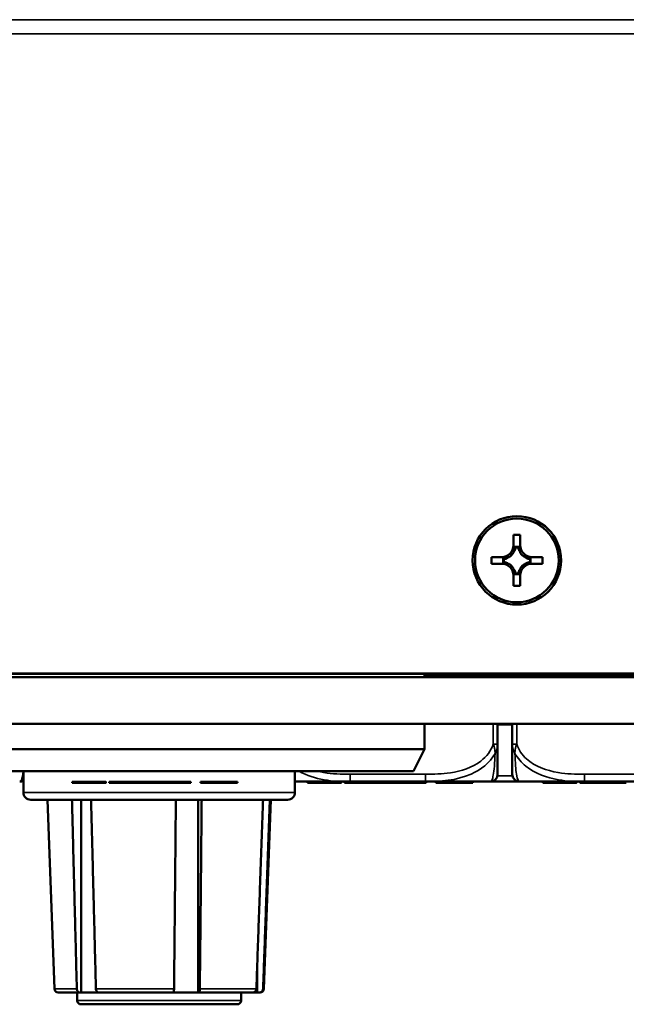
# Model space of a CAD drawing. Header units: inches. Extents: x -32 to 29.2, y -14.4 to 22.6.
# Tile 183 of 256: x -8.3 to -6.6, y 11.6 to 14.2. Entities that reach past the tile are written whole.
import ezdxf

# ---------------------------------------------------------------- set-up
doc = ezdxf.new("R2010")
doc.units = ezdxf.units.IN
doc.header["$MEASUREMENT"] = 0
doc.layers.add('Visible (ANSI)', color=7, linetype='Continuous', lineweight=50)
doc.layers.add('Visible Narrow (ANSI)', color=7, linetype='Continuous', lineweight=35)

msp = doc.modelspace()

# ---------------------------------------------------------------- linework, layer by layer
at = {"layer": 'Visible (ANSI)'}
for p, q in [((-6.9244, 12.8055), (-6.9244, 12.833)), ((-6.9244, 12.833), (-6.9064, 12.833)), ((-6.9064, 12.833), (-6.9064, 12.8055)), ((-6.9223, 12.7892), (-6.9244, 12.7892)), ((-6.9103, 12.8011), (-6.9205, 12.8011)), ((-6.9117, 12.7994), (-6.9191, 12.7994)), ((-6.9064, 12.7892), (-6.9085, 12.7892)), ((-6.9839, 12.7555), (-6.9839, 12.7735)), ((-6.9839, 12.7735), (-6.9564, 12.7735)), ((-6.9839, 12.7735), (-6.9404, 12.7731)), ((-6.9523, 12.7693), (-6.9523, 12.7591)), ((-6.9507, 12.7678), (-6.9507, 12.7604)), ((-6.9365, 12.7731), (-6.9404, 12.7731)), ((-6.9404, 12.7731), (-6.9404, 12.771)), ((-6.8904, 12.7731), (-6.8943, 12.7731)), ((-6.8904, 12.7731), (-6.8469, 12.7735)), ((-6.8904, 12.771), (-6.8904, 12.7731)), ((-6.8801, 12.7604), (-6.8801, 12.7678)), ((-6.8785, 12.7591), (-6.8785, 12.7693)), ((-6.8744, 12.7735), (-6.8469, 12.7735)), ((-6.8469, 12.7735), (-6.8469, 12.7555)), ((-6.9564, 12.7555), (-6.9839, 12.7555)), ((-6.9404, 12.7572), (-6.9404, 12.7552)), ((-6.9244, 12.7391), (-6.9223, 12.7391)), ((-6.9085, 12.7391), (-6.9064, 12.7391)), ((-6.8904, 12.7552), (-6.8904, 12.7572)), ((-6.8469, 12.7555), (-6.8744, 12.7555)), ((-6.9244, 12.696), (-6.9244, 12.7235)), ((-6.9205, 12.7273), (-6.9103, 12.7273)), ((-6.9191, 12.7288), (-6.9117, 12.7288)), ((-6.9064, 12.7235), (-6.9064, 12.696)), ((-6.9064, 12.696), (-6.9244, 12.696)), ((-28.8086, 12.4501), (8.9778, 12.4501)), ((8.6796, 12.4602), (-28.5104, 12.4602)), ((8.6796, 12.4597), (-28.5104, 12.4597)), ((-7.1637, 12.4501), (-7.1637, 12.4597)), ((-7.1637, 12.4535), (-4.3336, 12.4535)), ((8.9778, 12.3251), (-28.6504, 12.3251)), ((-7.1637, 12.2573), (-7.1637, 12.3251)), ((-6.9671, 12.2707), (-6.9671, 12.3251)), ((-6.9671, 12.3231), (-6.9277, 12.3231)), ((-6.9277, 12.3251), (-6.9277, 12.2707)), ((-7.1637, 12.2573), (-11.2855, 12.2573)), ((-7.1937, 12.1973), (-7.1637, 12.2573)), ((-11.2555, 12.1973), (-7.1937, 12.1973)), ((-8.2419, 12.1973), (-8.2419, 12.1408)), ((-7.5119, 12.1973), (-7.5119, 12.1408)), ((-8.1106, 12.1687), (-8.0656, 12.1687)), ((-8.1106, 12.1687), (-8.1106, 12.1667)), ((-8.1106, 12.1667), (-8.0656, 12.1667)), ((-8.0258, 12.1687), (-8.0258, 12.1667)), ((-8.02, 12.1687), (-8.02, 12.1667)), ((-8.0112, 12.1687), (-8.0112, 12.1667)), ((-8.0112, 12.1687), (-7.9651, 12.1687)), ((-8.0112, 12.1667), (-7.9651, 12.1667)), ((-7.9651, 12.1687), (-7.9479, 12.1687)), ((-7.9651, 12.1687), (-7.9651, 12.1667)), ((-7.9651, 12.1667), (-7.9479, 12.1667)), ((-7.9479, 12.1687), (-7.9479, 12.1667)), ((-7.9479, 12.1687), (-7.8989, 12.1687)), ((-7.9479, 12.1667), (-7.8989, 12.1667)), ((-7.8989, 12.1687), (-7.8864, 12.1687)), ((-7.8989, 12.1687), (-7.8989, 12.1667)), ((-7.8989, 12.1667), (-7.8864, 12.1667)), ((-7.8864, 12.1687), (-7.8701, 12.1687)), ((-7.8864, 12.1687), (-7.8864, 12.1667)), ((-7.8864, 12.1667), (-7.8701, 12.1667)), ((-7.8701, 12.1687), (-7.8701, 12.1667)), ((-7.8701, 12.1687), (-7.807, 12.1687)), ((-7.8701, 12.1667), (-7.807, 12.1667)), ((-7.807, 12.1687), (-7.807, 12.1667)), ((-7.807, 12.1687), (-7.7918, 12.1687)), ((-7.807, 12.1667), (-7.7918, 12.1667)), ((-7.7918, 12.1687), (-7.7918, 12.1667)), ((-7.7658, 12.1687), (-7.7499, 12.1687)), ((-7.7658, 12.1687), (-7.7658, 12.1667)), ((-7.7658, 12.1667), (-7.7499, 12.1667)), ((-7.7499, 12.1687), (-7.7499, 12.1667)), ((-7.7499, 12.1687), (-7.6903, 12.1687)), ((-7.7499, 12.1667), (-7.6903, 12.1667)), ((-7.6903, 12.1687), (-7.6903, 12.1667)), ((-7.6903, 12.1687), (-7.6688, 12.1687)), ((-7.6903, 12.1667), (-7.6688, 12.1667)), ((-7.6688, 12.1687), (-7.6688, 12.1667)), ((-7.6688, 12.1687), (-7.6666, 12.1687)), ((-7.6688, 12.1667), (-7.6666, 12.1667)), ((-7.6666, 12.1687), (-7.6666, 12.1667)), ((-7.5119, 12.1696), (-7.3635, 12.1696)), ((-7.4781, 12.1687), (-7.4331, 12.1687)), ((-7.4781, 12.1687), (-7.4781, 12.1667)), ((-7.4781, 12.1667), (-7.4331, 12.1667)), ((-7.3933, 12.1687), (-7.3933, 12.1667)), ((-7.3874, 12.1687), (-7.3874, 12.1667)), ((-7.3787, 12.1687), (-7.3787, 12.1667)), ((-7.3787, 12.1687), (-7.3326, 12.1687)), ((-7.3787, 12.1667), (-7.3326, 12.1667)), ((-7.3635, 12.1696), (-7.1612, 12.1696)), ((-7.3326, 12.1687), (-7.3154, 12.1687)), ((-7.3326, 12.1687), (-7.3326, 12.1667)), ((-7.3326, 12.1667), (-7.3154, 12.1667)), ((-7.3154, 12.1687), (-7.3154, 12.1667)), ((-7.3154, 12.1687), (-7.2663, 12.1687)), ((-7.3154, 12.1667), (-7.2663, 12.1667)), ((-7.2663, 12.1687), (-7.2538, 12.1687)), ((-7.2663, 12.1687), (-7.2663, 12.1667)), ((-7.2663, 12.1667), (-7.2538, 12.1667)), ((-7.2538, 12.1687), (-7.2375, 12.1687)), ((-7.2538, 12.1687), (-7.2538, 12.1667)), ((-7.2538, 12.1667), (-7.2375, 12.1667)), ((-7.2375, 12.1687), (-7.2375, 12.1667)), ((-7.2375, 12.1687), (-7.1744, 12.1687)), ((-7.2375, 12.1667), (-7.1744, 12.1667)), ((-7.1744, 12.1687), (-7.1744, 12.1667)), ((-7.1744, 12.1687), (-7.1592, 12.1687)), ((-7.1744, 12.1667), (-7.1592, 12.1667)), ((-7.1612, 12.1696), (-6.9868, 12.1696)), ((-7.1592, 12.1687), (-7.1592, 12.1667)), ((-7.1333, 12.1687), (-7.1173, 12.1687)), ((-7.1333, 12.1687), (-7.1333, 12.1667)), ((-7.1333, 12.1667), (-7.1173, 12.1667)), ((-7.1173, 12.1687), (-7.1173, 12.1667)), ((-7.1173, 12.1687), (-7.0577, 12.1687)), ((-7.1173, 12.1667), (-7.0577, 12.1667)), ((-7.0577, 12.1687), (-7.0577, 12.1667)), ((-7.0577, 12.1687), (-7.0362, 12.1687)), ((-7.0577, 12.1667), (-7.0362, 12.1667)), ((-7.0362, 12.1687), (-7.0362, 12.1667)), ((-7.0362, 12.1687), (-7.034, 12.1687)), ((-7.0362, 12.1667), (-7.034, 12.1667)), ((-7.034, 12.1687), (-7.034, 12.1667)), ((-6.9868, 12.1696), (-6.9803, 12.1696)), ((-6.9803, 12.1696), (-6.9111, 12.1696)), ((-6.908, 12.1696), (-6.7335, 12.1696)), ((-6.8455, 12.1687), (-6.8005, 12.1687)), ((-6.8455, 12.1687), (-6.8455, 12.1667)), ((-6.8455, 12.1667), (-6.8005, 12.1667)), ((-6.7607, 12.1687), (-6.7607, 12.1667)), ((-6.7549, 12.1687), (-6.7549, 12.1667)), ((-6.7461, 12.1687), (-6.7461, 12.1667)), ((-6.7461, 12.1687), (-6.7, 12.1687)), ((-6.7461, 12.1667), (-6.7, 12.1667)), ((-6.7335, 12.1696), (-6.5517, 12.1696)), ((-6.7, 12.1687), (-6.6828, 12.1687)), ((-6.7, 12.1687), (-6.7, 12.1667)), ((-6.7, 12.1667), (-6.6828, 12.1667)), ((-6.6828, 12.1687), (-6.6828, 12.1667)), ((-6.6828, 12.1687), (-6.6338, 12.1687)), ((-6.6828, 12.1667), (-6.6338, 12.1667)), ((-6.6338, 12.1687), (-6.6338, 12.1667)), ((-7.5319, 12.1208), (-8.2219, 12.1208)), ((-8.1584, 11.6125), (-8.1769, 12.1208)), ((-8.0868, 11.6028), (-8.0868, 12.1208)), ((-7.7719, 11.6028), (-7.7719, 12.1208)), ((-7.5954, 11.6125), (-7.5769, 12.1208)), ((-7.6134, 11.6028), (-7.6134, 11.674)), ((-8.0912, 11.6028), (-8.1484, 11.6028)), ((-8.0969, 11.5808), (-8.0969, 11.6028)), ((-8.0868, 11.6028), (-8.0912, 11.6028)), ((-8.0398, 11.6028), (-8.0868, 11.6028)), ((-7.8396, 11.6028), (-8.0398, 11.6028)), ((-7.7719, 11.6028), (-7.8396, 11.6028)), ((-7.7703, 11.6028), (-7.7719, 11.6028)), ((-7.6253, 11.6028), (-7.7703, 11.6028)), ((-7.6569, 11.5808), (-7.6569, 11.6028)), ((-7.6134, 11.6028), (-7.6253, 11.6028)), ((-7.6073, 11.6028), (-7.6134, 11.6028)), ((-7.6054, 11.6028), (-7.6073, 11.6028)), ((-7.6669, 11.5708), (-8.0869, 11.5708))]:
    msp.add_line(p, q, dxfattribs=at)
for centre, radius, start, end in [((-6.9868, 12.1893), 0.0197, 270, 0), ((-6.908, 12.1893), 0.0197, 180, 270), ((-8.2518, 12.1893), 0.0197, 270, 300.1569), ((-8.2219, 12.1408), 0.02, 180, 270), ((-7.5319, 12.1408), 0.02, 270, 0), ((-8.1484, 11.6128), 0.01, 182.0826, 270), ((-7.6054, 11.6128), 0.01, 270, 357.9174), ((-8.0869, 11.5808), 0.01, 180, 270), ((-7.6669, 11.5808), 0.01, 270, 0)]:
    msp.add_arc(centre, radius, start, end, dxfattribs=at)
for major_axis in [(0.119, 0), (0.1125, 0)]:
    msp.add_ellipse((-6.9154, 12.7645), major_axis=major_axis, ratio=0.999985, dxfattribs=at)
for centre, major_axis, ratio, start_param, end_param in [((-6.9564, 12.8055), (0.032, 0), 0.999985, 4.712389, 6.283185), ((-6.9564, 12.8005), (0, 0.0365), 0.983455, 4.397645, 4.728932), ((-6.9564, 12.8051), (0.0377, 0), 0.999985, 5.846112, 6.13172), ((-6.8744, 12.8051), (-0.0377, 0), 0.999985, 0.151466, 0.437073), ((-6.8744, 12.8005), (0, -0.0365), 0.983455, 4.695846, 5.027133), ((-6.8744, 12.8055), (-0.032, 0), 0.999985, 0, 1.570796), ((-6.9517, 12.8052), (0.0337, -0.0134), 0.988199, 5.070915, 5.402202), ((-6.9564, 12.8051), (-0.0377, 0), 0.999985, 1.722262, 2.007869), ((-6.9564, 12.8051), (-0.0377, 0), 0.999985, 2.127289, 2.5851), ((-6.8744, 12.8051), (-0.0377, 0), 0.999985, 0.556493, 1.014303), ((-6.8744, 12.8051), (-0.0377, 0), 0.999985, 1.133723, 1.419331), ((-6.8791, 12.8052), (0.0337, 0.0134), 0.988199, 4.022576, 4.353863), ((-6.9564, 12.7235), (0.032, 0), 0.999985, 0, 1.570796), ((-6.9517, 12.7232), (-0.0337, 0.0134), 0.988199, 4.772715, 5.104002), ((-6.9564, 12.7231), (0.0377, 0), 0.999985, 1.133723, 1.419331), ((-6.9564, 12.7231), (0.0377, 0), 0.999985, 0.556493, 1.014303), ((-6.9564, 12.7231), (0.0377, 0), 0.999985, 0.151466, 0.437073), ((-6.9564, 12.7279), (0, 0.0359), 0.999504, 4.695846, 5.027133), ((-6.8744, 12.7231), (-0.0377, 0), 0.999985, 5.846112, 6.13172), ((-6.8744, 12.7279), (0, -0.0359), 0.999504, 4.397645, 4.728932), ((-6.8744, 12.7235), (-0.032, 0), 0.999985, 4.712389, 6.283185), ((-6.8744, 12.7231), (0.0377, 0), 0.999985, 2.127289, 2.5851), ((-6.8744, 12.7231), (0.0377, 0), 0.999985, 1.722262, 2.007869), ((-6.8791, 12.7232), (-0.0337, -0.0134), 0.988199, 4.320776, 4.652063)]:
    msp.add_ellipse(centre, major_axis=major_axis, ratio=ratio, start_param=start_param, end_param=end_param, dxfattribs=at)
for points, weights in [([(-6.9244, 12.7852), (-6.9244, 12.7963), (-6.9244, 12.8055)], [1, 1.0434797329, 1]), ([(-6.9064, 12.8055), (-6.9064, 12.7963), (-6.9064, 12.7852)], [1, 1.0434797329, 1]), ([(-6.9564, 12.7735), (-6.9473, 12.7735), (-6.9365, 12.7731)], [1, 1.0434797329, 1]), ([(-6.8943, 12.7731), (-6.8835, 12.7735), (-6.8744, 12.7735)], [1, 1.0434797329, 1]), ([(-6.9365, 12.7551), (-6.9473, 12.7555), (-6.9564, 12.7555)], [1, 1.0434797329, 1]), ([(-6.9244, 12.7235), (-6.9244, 12.7326), (-6.9244, 12.743)], [1, 1.0434797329, 1]), ([(-6.9064, 12.743), (-6.9064, 12.7326), (-6.9064, 12.7235)], [1, 1.0434797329, 1]), ([(-6.8744, 12.7555), (-6.8835, 12.7555), (-6.8943, 12.7551)], [1, 1.0434797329, 1]), ([(-8.0982, 11.6125), (-8.1046, 11.8584), (-8.1113, 12.1208)], [1.00002012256, 1.00052363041, 1]), ([(-8.0599, 12.1208), (-8.0532, 11.8584), (-8.0469, 11.6125)], [1, 1.00052363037, 1.00002012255]), ([(-7.8369, 11.6125), (-7.8345, 11.8584), (-7.832, 12.1208)], [1.00002012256, 1.00052363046, 1]), ([(-7.7626, 12.1208), (-7.7651, 11.8584), (-7.7676, 11.6125)], [1, 1.00052363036, 1.00002012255]), ([(-7.6156, 11.6125), (-7.6069, 11.8584), (-7.5976, 12.1208)], [1.00002012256, 1.00052363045, 1]), ([(-7.5795, 12.1208), (-7.5888, 11.8584), (-7.5976, 11.6125)], [1, 1.00052363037, 1.00002012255])]:
    msp.add_rational_spline(points, weights, degree=2, dxfattribs=at)
for points in [[(-6.9205, 12.8011), (-6.9198, 12.8003), (-6.9191, 12.7994)], [(-6.9103, 12.8011), (-6.911, 12.8003), (-6.9117, 12.7994)], [(-6.9523, 12.7693), (-6.9515, 12.7686), (-6.9507, 12.7678)], [(-6.8785, 12.7693), (-6.8793, 12.7686), (-6.8801, 12.7678)], [(-6.9523, 12.7591), (-6.9515, 12.7597), (-6.9507, 12.7604)], [(-6.8785, 12.7591), (-6.8793, 12.7597), (-6.8801, 12.7604)], [(-6.9205, 12.7273), (-6.9198, 12.7281), (-6.9191, 12.7288)], [(-6.9103, 12.7273), (-6.911, 12.7281), (-6.9117, 12.7288)], [(-8.0656, 12.1687), (-8.0519, 12.1687), (-8.0353, 12.1687), (-8.0258, 12.1687), (-8.0258, 12.1687)], [(-8.0656, 12.1667), (-8.0519, 12.1667), (-8.0353, 12.1667), (-8.0258, 12.1667), (-8.0258, 12.1667)], [(-8.0258, 12.1687), (-8.02, 12.1687), (-8.02, 12.1687)], [(-8.0258, 12.1667), (-8.02, 12.1667), (-8.02, 12.1667)], [(-7.4331, 12.1687), (-7.4194, 12.1687), (-7.4027, 12.1687), (-7.3933, 12.1687), (-7.3933, 12.1687)], [(-7.4331, 12.1667), (-7.4194, 12.1667), (-7.4027, 12.1667), (-7.3933, 12.1667), (-7.3933, 12.1667)], [(-7.3933, 12.1687), (-7.3874, 12.1687), (-7.3874, 12.1687)], [(-7.3933, 12.1667), (-7.3874, 12.1667), (-7.3874, 12.1667)], [(-6.8005, 12.1687), (-6.7868, 12.1687), (-6.7702, 12.1687), (-6.7607, 12.1687), (-6.7607, 12.1687)], [(-6.8005, 12.1667), (-6.7868, 12.1667), (-6.7702, 12.1667), (-6.7607, 12.1667), (-6.7607, 12.1667)], [(-6.7607, 12.1687), (-6.7549, 12.1687), (-6.7549, 12.1687)], [(-6.7607, 12.1667), (-6.7549, 12.1667), (-6.7549, 12.1667)], [(-6.6338, 12.1687), (-6.6304, 12.1687), (-6.6267, 12.1687)], [(-6.6338, 12.1667), (-6.6304, 12.1667), (-6.6267, 12.1667)], [(-6.6267, 12.1687), (-6.6239, 12.1687), (-6.6213, 12.1687)], [(-6.6267, 12.1667), (-6.6239, 12.1667), (-6.6213, 12.1667)]]:
    msp.add_open_spline(points, degree=2, dxfattribs=at)
for points, knots in [([(-6.9671, 12.1893), (-6.9671, 12.1893), (-6.9671, 12.1902), (-6.9671, 12.1941), (-6.9671, 12.1993), (-6.9671, 12.2098), (-6.9671, 12.2307), (-6.9671, 12.2416), (-6.9671, 12.2553), (-6.9671, 12.2707)], [0.2569537, 0.2569537, 0.2569537, 0.2569537, 0.4371919, 0.4371919, 0.4371919, 0.6739428, 0.6739428, 0.6739428, 0.7963818, 0.7963818, 0.7963818, 0.7963818]), ([(-6.9277, 12.2707), (-6.9277, 12.2525), (-6.9277, 12.2367), (-6.9277, 12.225), (-6.9277, 12.207), (-6.9277, 12.198), (-6.9277, 12.1935), (-6.9277, 12.1901), (-6.9277, 12.1893), (-6.9277, 12.1893)], [-0.7968224, -0.7968224, -0.7968224, -0.7968224, -0.6514613, -0.6514613, -0.6514613, -0.427691, -0.427691, -0.427691, -0.2569517, -0.2569517, -0.2569517, -0.2569517]), ([(-6.9111, 12.1696), (-6.9107, 12.1696), (-6.9102, 12.1696), (-6.9093, 12.1696), (-6.9087, 12.1696), (-6.9082, 12.1696)], [-0.416113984, -0.416113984, -0.416113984, -0.416113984, -0.41276905, -0.41276905, -0.408686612, -0.408686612, -0.408686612, -0.408686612]), ([(-8.0912, 11.6028), (-8.0921, 11.6028), (-8.0931, 11.6031), (-8.0947, 11.6041), (-8.0956, 11.6049), (-8.0968, 11.6066), (-8.0974, 11.6079), (-8.098, 11.61), (-8.0982, 11.6113), (-8.0982, 11.6125)], [-0.037779, -0.037779, -0.037779, -0.037779, -0.02826573, -0.02826573, -0.01879725, -0.01879725, -0.0093788, -0.0093788, -0.00090854, -0.00090854, -0.00090854, -0.00090854]), ([(-8.0469, 11.6125), (-8.0469, 11.6113), (-8.0467, 11.61), (-8.046, 11.6079), (-8.0454, 11.6066), (-8.0442, 11.6049), (-8.0433, 11.6041), (-8.0417, 11.6031), (-8.0407, 11.6028), (-8.0398, 11.6028)], [0.00090854, 0.00090854, 0.00090854, 0.00090854, 0.0093788, 0.0093788, 0.01879725, 0.01879725, 0.02826573, 0.02826573, 0.037779, 0.037779, 0.037779, 0.037779]), ([(-7.8396, 11.6028), (-7.8393, 11.6028), (-7.8389, 11.6031), (-7.8383, 11.6041), (-7.838, 11.6049), (-7.8375, 11.6066), (-7.8373, 11.6079), (-7.837, 11.61), (-7.8369, 11.6113), (-7.8369, 11.6125)], [-0.037779, -0.037779, -0.037779, -0.037779, -0.02826573, -0.02826573, -0.01879725, -0.01879725, -0.0093788, -0.0093788, -0.00090854, -0.00090854, -0.00090854, -0.00090854]), ([(-7.7676, 11.6125), (-7.7676, 11.6113), (-7.7676, 11.61), (-7.7679, 11.6079), (-7.7681, 11.6066), (-7.7686, 11.6049), (-7.7689, 11.6041), (-7.7695, 11.6031), (-7.7699, 11.6028), (-7.7703, 11.6028)], [0.00090854, 0.00090854, 0.00090854, 0.00090854, 0.0093788, 0.0093788, 0.01879725, 0.01879725, 0.02826573, 0.02826573, 0.037779, 0.037779, 0.037779, 0.037779]), ([(-7.6253, 11.6028), (-7.6241, 11.6028), (-7.6227, 11.6031), (-7.6205, 11.6041), (-7.6193, 11.6049), (-7.6176, 11.6066), (-7.6168, 11.6079), (-7.6159, 11.61), (-7.6156, 11.6113), (-7.6156, 11.6125)], [-0.037779, -0.037779, -0.037779, -0.037779, -0.02826573, -0.02826573, -0.01879725, -0.01879725, -0.0093788, -0.0093788, -0.00090854, -0.00090854, -0.00090854, -0.00090854]), ([(-7.5976, 11.6125), (-7.5976, 11.6113), (-7.5979, 11.61), (-7.5988, 11.6079), (-7.5996, 11.6066), (-7.6013, 11.6049), (-7.6025, 11.6041), (-7.6047, 11.6031), (-7.6061, 11.6028), (-7.6073, 11.6028)], [0.00090854, 0.00090854, 0.00090854, 0.00090854, 0.0093788, 0.0093788, 0.01879725, 0.01879725, 0.02826573, 0.02826573, 0.037779, 0.037779, 0.037779, 0.037779])]:
    msp.add_open_spline(points, degree=3, knots=knots, dxfattribs=at)
at = {"layer": 'Visible Narrow (ANSI)'}
for p, q in [((-28.5104, 14.2183), (8.6796, 14.2183)), ((-28.5104, 14.1807), (8.6796, 14.1807)), ((-6.9789, 12.3251), (-6.9789, 12.2707)), ((-6.9158, 12.2707), (-6.9158, 12.3251)), ((-6.9789, 12.2707), (-6.9671, 12.2707)), ((-6.9277, 12.2707), (-6.9158, 12.2707)), ((-7.3635, 12.1893), (-7.3635, 12.1696)), ((-7.1612, 12.1893), (-7.3635, 12.1893)), ((-7.1612, 12.1893), (-7.1612, 12.1696)), ((-6.9273, 12.1854), (-6.9675, 12.1854)), ((-6.7335, 12.1893), (-6.7335, 12.1696)), ((-6.5714, 12.1893), (-6.7335, 12.1893)), ((-8.0656, 12.1687), (-8.0656, 12.1667)), ((-7.4331, 12.1687), (-7.4331, 12.1667)), ((-6.9803, 12.1707), (-6.9803, 12.1696)), ((-6.8005, 12.1687), (-6.8005, 12.1667)), ((-6.6267, 12.1687), (-6.6267, 12.1667)), ((-8.2419, 12.1408), (-7.5119, 12.1408)), ((-8.1584, 11.6125), (-8.0982, 11.6125)), ((-8.0469, 11.6125), (-7.8369, 11.6125)), ((-7.7676, 11.6125), (-7.6156, 11.6125)), ((-7.5976, 11.6125), (-7.5954, 11.6125)), ((-8.0969, 11.5808), (-7.6569, 11.5808))]:
    msp.add_line(p, q, dxfattribs=at)
for points, knots in [([(-6.9789, 12.2707), (-6.9846, 12.2525), (-6.9971, 12.2367), (-7.0124, 12.225), (-7.0358, 12.207), (-7.0649, 12.198), (-7.094, 12.1935), (-7.1162, 12.1901), (-7.1388, 12.1893), (-7.1612, 12.1893)], [-0.7968224, -0.7968224, -0.7968224, -0.7968224, -0.6514613, -0.6514613, -0.6514613, -0.427691, -0.427691, -0.427691, -0.2569517, -0.2569517, -0.2569517, -0.2569517]), ([(-6.9789, 12.2707), (-6.9784, 12.2693), (-6.9779, 12.2679), (-6.977, 12.2651), (-6.9766, 12.2638), (-6.976, 12.2616), (-6.9758, 12.2608), (-6.9755, 12.2594), (-6.9754, 12.2588), (-6.9751, 12.2572), (-6.9749, 12.2562), (-6.9744, 12.2534), (-6.9742, 12.2517), (-6.974, 12.2485), (-6.9739, 12.247), (-6.974, 12.2456)], [-0.0532704, -0.0532704, -0.0532704, -0.0532704, -0.04377373, -0.04377373, -0.03521335, -0.03521335, -0.02986312, -0.02986312, -0.02651922, -0.02651922, -0.01983142, -0.01983142, -0.00913095, -0.00913095, 0.00023197, 0.00023197, 0.00023197, 0.00023197]), ([(-6.974, 12.2456), (-6.9731, 12.247), (-6.9724, 12.2485), (-6.9709, 12.2517), (-6.9702, 12.2534), (-6.9693, 12.2562), (-6.969, 12.2572), (-6.9686, 12.2588), (-6.9685, 12.2594), (-6.9682, 12.2608), (-6.968, 12.2616), (-6.9676, 12.2638), (-6.9674, 12.2651), (-6.9672, 12.2679), (-6.9671, 12.2693), (-6.9671, 12.2707)], [-0.00023197, -0.00023197, -0.00023197, -0.00023197, 0.00913095, 0.00913095, 0.01983142, 0.01983142, 0.02651922, 0.02651922, 0.02986312, 0.02986312, 0.03521335, 0.03521335, 0.04377373, 0.04377373, 0.0532704, 0.0532704, 0.0532704, 0.0532704]), ([(-6.9277, 12.2707), (-6.9277, 12.2693), (-6.9276, 12.2679), (-6.9273, 12.2651), (-6.9272, 12.2638), (-6.9268, 12.2616), (-6.9266, 12.2608), (-6.9263, 12.2594), (-6.9262, 12.2588), (-6.9257, 12.2572), (-6.9254, 12.2562), (-6.9245, 12.2534), (-6.9238, 12.2517), (-6.9224, 12.2485), (-6.9216, 12.247), (-6.9208, 12.2456)], [-0.0532704, -0.0532704, -0.0532704, -0.0532704, -0.04377373, -0.04377373, -0.03521335, -0.03521335, -0.02986312, -0.02986312, -0.02651922, -0.02651922, -0.01983142, -0.01983142, -0.00913095, -0.00913095, 0.00023197, 0.00023197, 0.00023197, 0.00023197]), ([(-6.9208, 12.2456), (-6.9208, 12.247), (-6.9208, 12.2485), (-6.9205, 12.2517), (-6.9203, 12.2534), (-6.9199, 12.2562), (-6.9197, 12.2572), (-6.9194, 12.2588), (-6.9193, 12.2594), (-6.9189, 12.2608), (-6.9187, 12.2616), (-6.9182, 12.2638), (-6.9178, 12.2651), (-6.9169, 12.2679), (-6.9164, 12.2693), (-6.9158, 12.2707)], [-0.00023197, -0.00023197, -0.00023197, -0.00023197, 0.00913095, 0.00913095, 0.01983142, 0.01983142, 0.02651922, 0.02651922, 0.02986312, 0.02986312, 0.03521335, 0.03521335, 0.04377373, 0.04377373, 0.0532704, 0.0532704, 0.0532704, 0.0532704]), ([(-6.7335, 12.1893), (-6.7572, 12.1893), (-6.7812, 12.1902), (-6.8045, 12.1941), (-6.8352, 12.1993), (-6.8661, 12.2098), (-6.8893, 12.2307), (-6.9014, 12.2416), (-6.911, 12.2553), (-6.9158, 12.2707)], [0.2569537, 0.2569537, 0.2569537, 0.2569537, 0.4371919, 0.4371919, 0.4371919, 0.6739428, 0.6739428, 0.6739428, 0.7963818, 0.7963818, 0.7963818, 0.7963818]), ([(-7.1612, 12.1696), (-7.1208, 12.1695), (-7.0784, 12.1723), (-7.0127, 12.2015), (-6.9883, 12.2199), (-6.974, 12.2456)], [0.2569517, 0.2569517, 0.2569517, 0.2569517, 0.5559983, 0.5559983, 0.7482818, 0.7482818, 0.7482818, 0.7482818]), ([(-6.974, 12.2456), (-6.9744, 12.2327), (-6.9751, 12.2208), (-6.9776, 12.1906), (-6.9799, 12.1799), (-6.9837, 12.1706), (-6.9854, 12.1693), (-6.9868, 12.1696)], [-0.7478145, -0.7478145, -0.7478145, -0.7478145, -0.6493253, -0.6493253, -0.427691, -0.427691, -0.2569537, -0.2569537, -0.2569537, -0.2569537]), ([(-6.9208, 12.2456), (-6.9131, 12.2327), (-6.9031, 12.2208), (-6.8661, 12.1906), (-6.8344, 12.1799), (-6.7801, 12.1706), (-6.7569, 12.1693), (-6.7335, 12.1696)], [-0.7478145, -0.7478145, -0.7478145, -0.7478145, -0.6493253, -0.6493253, -0.427691, -0.427691, -0.2569537, -0.2569537, -0.2569537, -0.2569537]), ([(-6.908, 12.1696), (-6.9104, 12.1695), (-6.9137, 12.1723), (-6.9183, 12.2015), (-6.9199, 12.2199), (-6.9208, 12.2456)], [0.2569517, 0.2569517, 0.2569517, 0.2569517, 0.5559983, 0.5559983, 0.7482818, 0.7482818, 0.7482818, 0.7482818]), ([(-8.2423, 12.1974), (-8.2437, 12.1855), (-8.2454, 12.1786), (-8.2487, 12.1706), (-8.2504, 12.1693), (-8.2518, 12.1696)], [-0.5926664, -0.5926664, -0.5926664, -0.5926664, -0.427691, -0.427691, -0.2569537, -0.2569537, -0.2569537, -0.2569537]), ([(-7.501, 12.1974), (-7.4799, 12.1855), (-7.4565, 12.1786), (-7.4101, 12.1706), (-7.3869, 12.1693), (-7.3635, 12.1696)], [-0.5926664, -0.5926664, -0.5926664, -0.5926664, -0.427691, -0.427691, -0.2569537, -0.2569537, -0.2569537, -0.2569537]), ([(-7.3635, 12.1893), (-7.3872, 12.1893), (-7.4112, 12.1902), (-7.4345, 12.1941), (-7.4399, 12.195), (-7.4453, 12.1961), (-7.4506, 12.1974)], [0.2569537, 0.2569537, 0.2569537, 0.2569537, 0.4371919, 0.4371919, 0.4371919, 0.4786219, 0.4786219, 0.4786219, 0.4786219])]:
    msp.add_open_spline(points, degree=3, knots=knots, dxfattribs=at)
msp.add_open_spline([(-6.9858, 12.1697), (-6.9839, 12.1696), (-6.9821, 12.1696), (-6.9803, 12.1696)], degree=3, dxfattribs=at)

doc.saveas('drawing.dxf')
